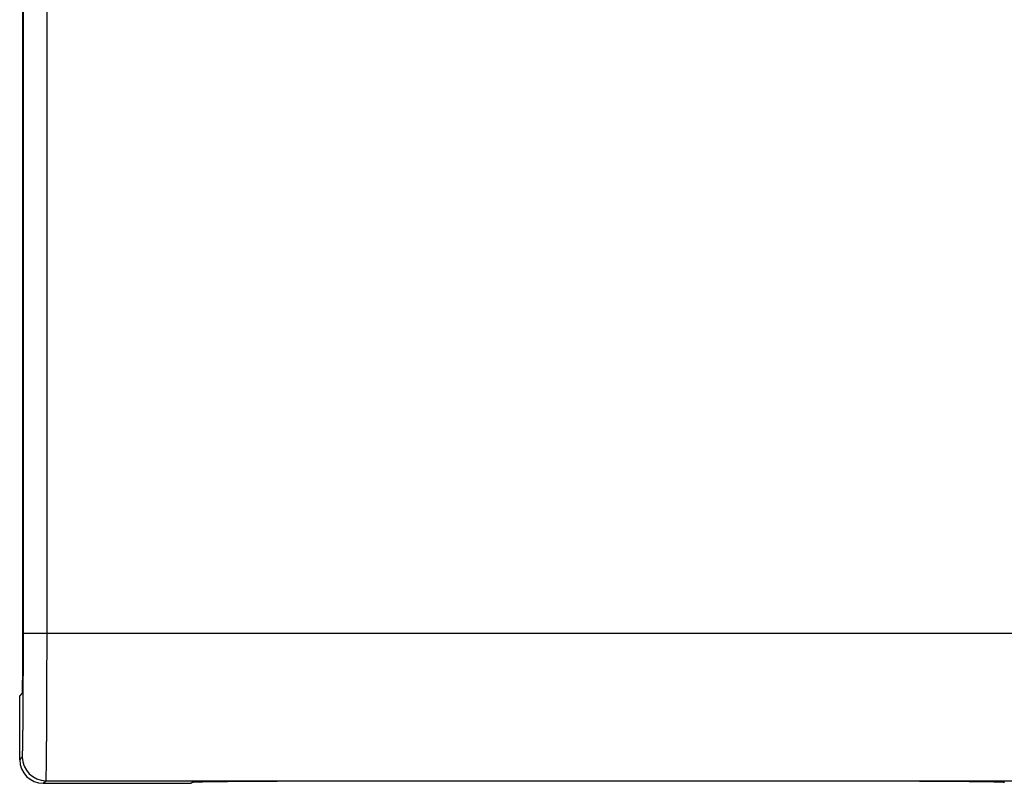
# Model space of a CAD drawing. Header units: inches. Extents: x 0 to 22, y 0 to 17.
# Tile 7 of 57: x 7.614 to 8.448, y 6.672 to 7.319. Entities that reach past the tile are written whole.
import ezdxf

# ---------------------------------------------------------------- set-up
doc = ezdxf.new("R2010")
doc.units = ezdxf.units.IN
doc.header["$LTSCALE"] = 1.21
doc.header["$MEASUREMENT"] = 0
doc.layers.get('0').update_dxf_attribs({"linetype": 'CONTINUOUS'})

msp = doc.modelspace()

# ---------------------------------------------------------------- linework, layer by layer
at = {"color": 7, "linetype": 'CONTINUOUS'}
for p, q in [((7.6168, 6.79652), (7.6168, 11.61423)), ((7.61416, 6.74629), (7.61639, 6.74852)), ((7.61416, 6.69237), (7.61416, 6.74629)), ((7.63416, 6.67237), (7.75916, 6.67237)), ((7.75916, 6.67237), (7.76013, 6.67334)), ((7.76013, 6.67334), (7.76013, 6.67335)), ((7.88512, 6.67443), (8.32319, 6.67443))]:
    msp.add_line(p, q, dxfattribs=at)
at = {"color": 9, "linetype": 'CONTINUOUS'}
for p, q in [((7.6173, 6.79961), (7.6173, 11.61114)), ((7.6373, 6.79961), (7.6373, 11.61114)), ((7.6173, 6.79961), (11.61416, 6.79961)), ((7.61416, 6.69237), (7.61639, 6.69461)), ((7.63416, 6.67237), (7.63639, 6.67461)), ((7.63639, 6.67461), (11.20437, 6.67461))]:
    msp.add_line(p, q, dxfattribs=at)
msp.add_arc((7.63639, 6.69461), 0.02, 180.00523, 269.99477, dxfattribs=at)
at = {"color": 7, "linetype": 'CONTINUOUS'}
for centre, radius, start, end in [((7.86776, 6.50437), 0.20005, 122.4952, 122.88014), ((7.86778, 6.50435), 0.20008, 122.29348, 122.4952), ((8.34054, 6.50435), 0.20008, 57.5048, 57.70652)]:
    msp.add_arc(centre, radius, start, end, dxfattribs=at)
for centre, major_axis, ratio, start_param, end_param in [((7.61638, 6.79652), (0, 0.048), 0.008727, -3.132866, -1.570796), ((7.63416, 6.69238), (0.01414, 0.01414), 0.999924, -3.926953, -2.356233)]:
    msp.add_ellipse(centre, major_axis=major_axis, ratio=ratio, start_param=start_param, end_param=end_param, dxfattribs=at)
at = {"color": 9, "linetype": 'CONTINUOUS'}
for points, knots in [([(7.61639, 6.69461), (7.61639, 6.69461), (7.6164, 6.69462), (7.6164, 6.69463), (7.61641, 6.69465), (7.61642, 6.69467), (7.61643, 6.69472), (7.61644, 6.69479), (7.61645, 6.69487), (7.61646, 6.69496), (7.61647, 6.69508), (7.61648, 6.6952), (7.61649, 6.69535), (7.61651, 6.69557), (7.61653, 6.69589), (7.61655, 6.69631), (7.61657, 6.6968), (7.61659, 6.69735), (7.61661, 6.69796), (7.61663, 6.69863), (7.61666, 6.69936), (7.61668, 6.70016), (7.61671, 6.70133), (7.61674, 6.70294), (7.61678, 6.70505), (7.61682, 6.70738), (7.61686, 6.70993), (7.6169, 6.71269), (7.61693, 6.71566), (7.61697, 6.71883), (7.617, 6.72219), (7.61703, 6.72574), (7.61707, 6.72947), (7.6171, 6.73476), (7.61715, 6.74174), (7.61719, 6.75052), (7.61723, 6.75976), (7.61726, 6.76939), (7.61728, 6.7793), (7.6173, 6.7894), (7.6173, 6.79619), (7.6173, 6.79961)], [0, 0, 0, 0, 0.00009, 0.000214, 0.000372, 0.000567, 0.001064, 0.001705, 0.002488, 0.003415, 0.004488, 0.005709, 0.007079, 0.008597, 0.012077, 0.016147, 0.020804, 0.026044, 0.031864, 0.038259, 0.045226, 0.052761, 0.06086, 0.078732, 0.098805, 0.121022, 0.145328, 0.171664, 0.199973, 0.230196, 0.262253, 0.296066, 0.331551, 0.36863, 0.447219, 0.531065, 0.619373, 0.711312, 0.805999, 0.902537, 1, 1, 1, 1]), ([(7.63639, 6.67461), (7.63639, 6.67461), (7.6364, 6.67462), (7.6364, 6.67463), (7.63641, 6.67465), (7.63642, 6.67469), (7.63643, 6.67474), (7.63644, 6.67482), (7.63645, 6.67492), (7.63646, 6.67503), (7.63647, 6.67516), (7.63648, 6.67532), (7.63649, 6.67549), (7.63651, 6.67575), (7.63653, 6.67613), (7.63655, 6.67664), (7.63657, 6.67722), (7.63659, 6.67788), (7.63661, 6.6786), (7.63663, 6.6794), (7.63666, 6.68027), (7.63668, 6.68121), (7.63671, 6.68261), (7.63674, 6.68453), (7.63678, 6.68703), (7.63682, 6.68981), (7.63686, 6.69284), (7.6369, 6.69613), (7.63693, 6.69967), (7.63697, 6.70345), (7.637, 6.70745), (7.63703, 6.71167), (7.63706, 6.71611), (7.6371, 6.7224), (7.63715, 6.73072), (7.63719, 6.74117), (7.63723, 6.75217), (7.63726, 6.76363), (7.63728, 6.77543), (7.6373, 6.78746), (7.6373, 6.79554), (7.6373, 6.79961)], [0, 0, 0, 0, 0.000085, 0.000203, 0.000356, 0.000545, 0.001031, 0.001665, 0.002446, 0.003375, 0.004452, 0.005676, 0.007049, 0.008568, 0.01205, 0.016119, 0.020774, 0.026012, 0.03183, 0.038224, 0.045191, 0.052726, 0.060826, 0.078697, 0.098763, 0.120976, 0.145282, 0.171625, 0.199941, 0.230162, 0.262218, 0.296031, 0.331521, 0.368604, 0.44719, 0.531041, 0.619358, 0.7113, 0.805992, 0.902532, 1, 1, 1, 1])]:
    msp.add_open_spline(points, degree=3, knots=knots, dxfattribs=at)
at = {"color": 7, "linetype": 'CONTINUOUS'}
for points, knots in [([(7.76013, 6.67335), (7.76014, 6.67335), (7.76015, 6.67336), (7.76017, 6.67336), (7.76019, 6.67337), (7.76023, 6.67338), (7.76029, 6.67339), (7.76037, 6.6734), (7.76048, 6.67342), (7.7606, 6.67343), (7.76074, 6.67344), (7.7609, 6.67346), (7.76108, 6.67347), (7.76136, 6.67349), (7.76175, 6.67351), (7.76227, 6.67354), (7.76286, 6.67356), (7.76352, 6.67359), (7.76426, 6.67361), (7.76507, 6.67364), (7.76595, 6.67366), (7.7669, 6.67369), (7.76831, 6.67372), (7.77024, 6.67377), (7.77276, 6.67381), (7.77554, 6.67386), (7.77858, 6.67391), (7.78188, 6.67395), (7.78542, 6.67399), (7.7892, 6.67404), (7.7932, 6.67407), (7.79897, 6.67413), (7.80667, 6.67419), (7.81644, 6.67425), (7.82686, 6.6743), (7.83784, 6.67435), (7.84926, 6.67438), (7.86103, 6.67441), (7.87302, 6.67442), (7.88107, 6.67443), (7.88512, 6.67443)], [0, 0, 0, 0, 0.000117, 0.000268, 0.000455, 0.000677, 0.001231, 0.001932, 0.002779, 0.003773, 0.004913, 0.006199, 0.007632, 0.00921, 0.012802, 0.016973, 0.021721, 0.027045, 0.032941, 0.039409, 0.046445, 0.054049, 0.062217, 0.080218, 0.100395, 0.122695, 0.147065, 0.173453, 0.201804, 0.232053, 0.26412, 0.297919, 0.370394, 0.448827, 0.532492, 0.620569, 0.712239, 0.806641, 0.902862, 1, 1, 1, 1]), ([(8.32319, 6.67443), (8.32724, 6.67443), (8.3353, 6.67442), (8.34729, 6.67441), (8.35905, 6.67438), (8.37047, 6.67435), (8.38145, 6.6743), (8.39187, 6.67425), (8.40165, 6.67419), (8.40934, 6.67413), (8.41511, 6.67407), (8.41911, 6.67404), (8.42289, 6.67399), (8.42643, 6.67395), (8.42973, 6.67391), (8.43277, 6.67386), (8.43556, 6.67381), (8.43808, 6.67377), (8.44001, 6.67372), (8.44141, 6.67369), (8.44236, 6.67366), (8.44324, 6.67364), (8.44405, 6.67361), (8.44479, 6.67359), (8.44545, 6.67356), (8.44605, 6.67354), (8.44657, 6.67351), (8.44695, 6.67349), (8.44723, 6.67347), (8.44741, 6.67346), (8.44757, 6.67344), (8.44771, 6.67343), (8.44783, 6.67342), (8.44794, 6.6734), (8.44803, 6.67339), (8.44809, 6.67338), (8.44812, 6.67337), (8.44815, 6.67336), (8.44817, 6.67336), (8.44818, 6.67335), (8.44818, 6.67335)], [0, 0, 0, 0, 0.097138, 0.193359, 0.287761, 0.379431, 0.467509, 0.551173, 0.629606, 0.702081, 0.735881, 0.767948, 0.798197, 0.826548, 0.852935, 0.877306, 0.899606, 0.919783, 0.937784, 0.945951, 0.953555, 0.960591, 0.967058, 0.972954, 0.978278, 0.983026, 0.987198, 0.99079, 0.992368, 0.9938, 0.995087, 0.996227, 0.997221, 0.998068, 0.998768, 0.999323, 0.999545, 0.999732, 0.999883, 1, 1, 1, 1])]:
    msp.add_open_spline(points, degree=3, knots=knots, dxfattribs=at)

doc.saveas('drawing.dxf')
